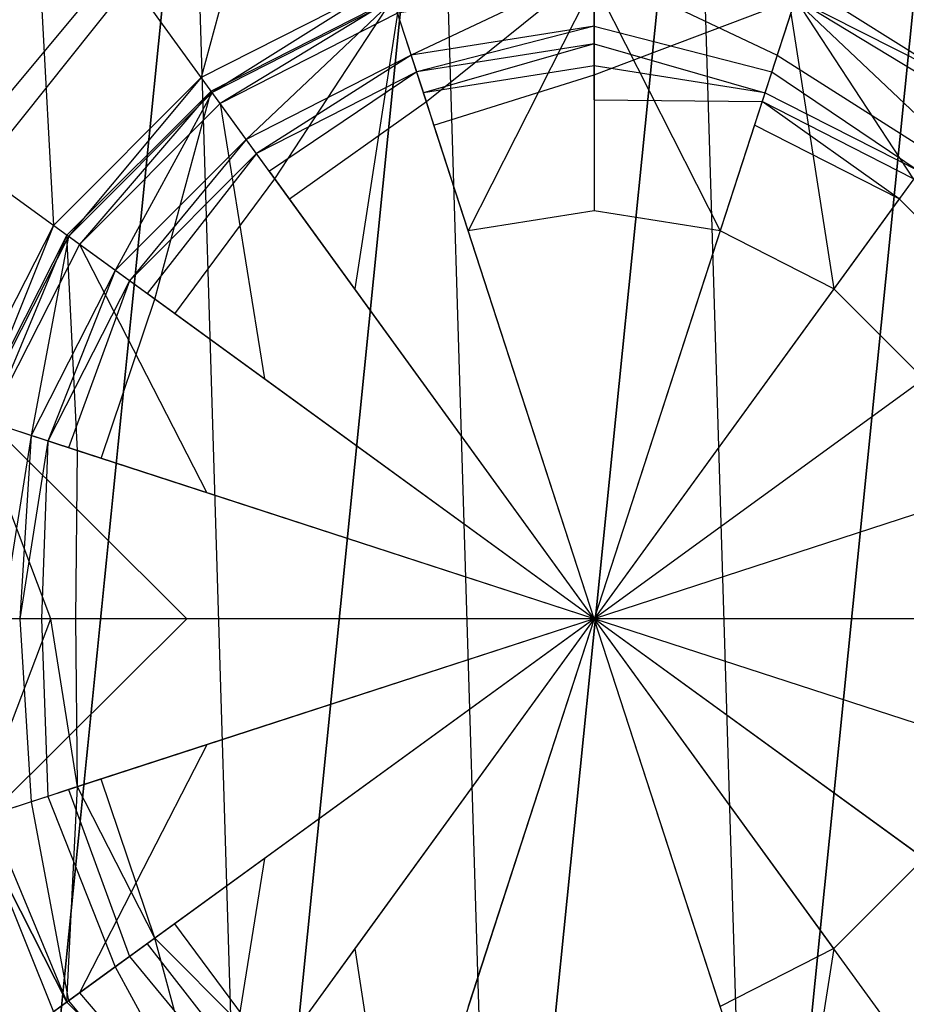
# Model space of a CAD drawing. Extents: x 0 to 0.495, y -0.4 to 0.
# Tile 6 of 12: x 0.23 to 0.258, y -0.171 to -0.141. Entities that reach past the tile are written whole.
import ezdxf

# ---------------------------------------------------------------- set-up
doc = ezdxf.new("R2010")
doc.units = 0
for name, color, linetype in [('L0_BECKEN_N_632110__0___REPLACE', 7, 'CONTINUOUS'), ('L1_ABLAUF60_ONOVO_2___REPLACEMT', 7, 'CONTINUOUS'), ('L2_ABLAUF60_ONOVO_1___REPLACEMT', 7, 'CONTINUOUS'), ('L3_ABLAUF60_ONOVO_0___REPLACEMT', 7, 'CONTINUOUS')]:
    doc.layers.add(name, color=color, linetype=linetype)

msp = doc.modelspace()

# ---------------------------------------------------------------- linework, layer by layer
at = {"layer": 'L0_BECKEN_N_632110__0___REPLACE', "color": 8}
for points, invisible_edges in [([(0.24805, -0.249673), (0.018985, -0.011297), (0.026011, -0.009686), (0.24805, -0.249673)], 14), ([(0.24805, -0.249673), (0.026011, -0.009686), (0.033137, -0.009686), (0.24805, -0.249673)], 14), ([(0.462963, -0.009686), (0.24805, -0.249673), (0.033137, -0.009686), (0.462963, -0.009686)], 14), ([(0.477116, -0.011297), (0.24805, -0.249673), (0.47009, -0.009686), (0.477116, -0.011297)], 14), ([(0.47009, -0.009686), (0.24805, -0.249673), (0.462963, -0.009686), (0.47009, -0.009686)], 14), ([(0.24805, -0.249673), (0.014686, -0.014978), (0.018985, -0.011297), (0.24805, -0.249673)], 14), ([(0.481415, -0.014978), (0.24805, -0.249673), (0.477116, -0.011297), (0.481415, -0.014978)], 14), ([(0.24805, -0.249673), (0.012803, -0.020993), (0.014686, -0.014978), (0.24805, -0.249673)], 14), ([(0.483298, -0.020993), (0.24805, -0.249673), (0.481415, -0.014978), (0.483298, -0.020993)], 14), ([(0.24805, -0.249673), (0.012803, -0.028275), (0.012803, -0.020993), (0.24805, -0.249673)], 14), ([(0.483298, -0.029258), (0.24805, -0.249673), (0.483298, -0.020993), (0.483298, -0.029258)], 14), ([(0.24805, -0.249673), (0.012803, -0.370597), (0.012803, -0.028275), (0.24805, -0.249673)], 14), ([(0.483298, -0.371994), (0.24805, -0.249673), (0.483298, -0.029258), (0.483298, -0.371994)], 14), ([(0.243199, -0.129542, 0.014337), (0.24502, -0.189414, 0.014337), (0.251081, -0.129302, 0.014337), (0.243199, -0.129542, 0.014337)], 13), ([(0.251081, -0.129302, 0.014337), (0.24502, -0.189414, 0.014337), (0.252902, -0.189174, 0.014337), (0.251081, -0.129302, 0.014337)], 10), ([(0.251081, -0.129302, 0.014337), (0.252902, -0.189174, 0.014337), (0.258757, -0.131111, 0.014337), (0.251081, -0.129302, 0.014337)], 13), ([(0.235647, -0.131813, 0.014337), (0.237344, -0.187605, 0.014337), (0.243199, -0.129542, 0.014337), (0.235647, -0.131813, 0.014337)], 13), ([(0.243199, -0.129542, 0.014337), (0.237344, -0.187605, 0.014337), (0.24502, -0.189414, 0.014337), (0.243199, -0.129542, 0.014337)], 10), ([(0.258757, -0.131111, 0.014337), (0.252902, -0.189174, 0.014337), (0.260454, -0.186903, 0.014337), (0.258757, -0.131111, 0.014337)], 10), ([(0.228941, -0.135962, 0.014337), (0.230398, -0.183872, 0.014337), (0.235647, -0.131813, 0.014337), (0.228941, -0.135962, 0.014337)], 13), ([(0.235647, -0.131813, 0.014337), (0.230398, -0.183872, 0.014337), (0.237344, -0.187605, 0.014337), (0.235647, -0.131813, 0.014337)], 10), ([(0.228941, -0.135962, 0.014337), (0.224655, -0.178468, 0.014337), (0.230398, -0.183872, 0.014337), (0.228941, -0.135962, 0.014337)], 10)]:
    msp.add_3dface(points, dxfattribs=dict(at, invisible_edges=invisible_edges))
at = {"layer": 'L1_ABLAUF60_ONOVO_2___REPLACEMT', "color": 8}
for points, invisible_edges in [([(0.244146, -0.147507, 0.020073), (0.24801, -0.139875, 0.018907), (0.241977, -0.140831, 0.018907), (0.244146, -0.147507, 0.020073)], 13), ([(0.24801, -0.139875, 0.018907), (0.244146, -0.147507, 0.020073), (0.24801, -0.146895, 0.020073), (0.24801, -0.139875, 0.018907)], 14), ([(0.251874, -0.147507, 0.020073), (0.24801, -0.139875, 0.018907), (0.24801, -0.146895, 0.020073), (0.251874, -0.147507, 0.020073)], 13), ([(0.24801, -0.139875, 0.018907), (0.251874, -0.147507, 0.020073), (0.254044, -0.140831, 0.018907), (0.24801, -0.139875, 0.018907)], 14), ([(0.236535, -0.143604, 0.018907), (0.24183, -0.140378, 0.018828), (0.236255, -0.143219, 0.018828), (0.236535, -0.143604, 0.018907)], 13), ([(0.236255, -0.143219, 0.018203), (0.24183, -0.140378, 0.018828), (0.24183, -0.140378, 0.018203), (0.236255, -0.143219, 0.018203)], 13), ([(0.24183, -0.140378, 0.018828), (0.236255, -0.143219, 0.018203), (0.236255, -0.143219, 0.018828), (0.24183, -0.140378, 0.018828)], 14), ([(0.24183, -0.140378, 0.018828), (0.236535, -0.143604, 0.018907), (0.241977, -0.140831, 0.018907), (0.24183, -0.140378, 0.018828)], 14), ([(0.259486, -0.143604, 0.018907), (0.254191, -0.140378, 0.018828), (0.254044, -0.140831, 0.018907), (0.259486, -0.143604, 0.018907)], 13), ([(0.254191, -0.140378, 0.018828), (0.259486, -0.143604, 0.018907), (0.259766, -0.143219, 0.018828), (0.254191, -0.140378, 0.018828)], 14), ([(0.254191, -0.140378, 0.018828), (0.259766, -0.143219, 0.018203), (0.254191, -0.140378, 0.018203), (0.254191, -0.140378, 0.018828)], 13), ([(0.259766, -0.143219, 0.018203), (0.254191, -0.140378, 0.018828), (0.259766, -0.143219, 0.018828), (0.259766, -0.143219, 0.018203)], 14), ([(0.240661, -0.149283, 0.020073), (0.241977, -0.140831, 0.018907), (0.236535, -0.143604, 0.018907), (0.240661, -0.149283, 0.020073)], 13), ([(0.241977, -0.140831, 0.018907), (0.240661, -0.149283, 0.020073), (0.244146, -0.147507, 0.020073), (0.241977, -0.140831, 0.018907)], 14), ([(0.25536, -0.149283, 0.020073), (0.254044, -0.140831, 0.018907), (0.251874, -0.147507, 0.020073), (0.25536, -0.149283, 0.020073)], 13), ([(0.254044, -0.140831, 0.018907), (0.25536, -0.149283, 0.020073), (0.259486, -0.143604, 0.018907), (0.254044, -0.140831, 0.018907)], 14), ([(0.232215, -0.147923, 0.018907), (0.236255, -0.143219, 0.018828), (0.23183, -0.147643, 0.018828), (0.232215, -0.147923, 0.018907)], 13), ([(0.23183, -0.147643, 0.018203), (0.236255, -0.143219, 0.018828), (0.236255, -0.143219, 0.018203), (0.23183, -0.147643, 0.018203)], 13), ([(0.236255, -0.143219, 0.018828), (0.23183, -0.147643, 0.018203), (0.23183, -0.147643, 0.018828), (0.236255, -0.143219, 0.018828)], 14), ([(0.236255, -0.143219, 0.018828), (0.232215, -0.147923, 0.018907), (0.236535, -0.143604, 0.018907), (0.236255, -0.143219, 0.018828)], 14), ([(0.237895, -0.152049, 0.020073), (0.236535, -0.143604, 0.018907), (0.232215, -0.147923, 0.018907), (0.237895, -0.152049, 0.020073)], 13), ([(0.236535, -0.143604, 0.018907), (0.237895, -0.152049, 0.020073), (0.240661, -0.149283, 0.020073), (0.236535, -0.143604, 0.018907)], 14), ([(0.258126, -0.152049, 0.020073), (0.259486, -0.143604, 0.018907), (0.25536, -0.149283, 0.020073), (0.258126, -0.152049, 0.020073)], 13), ([(0.24801, -0.146895, 0.020073), (0.244146, -0.147507, 0.020073), (0.24801, -0.159399, 0.020073), (0.24801, -0.146895, 0.020073)], 14), ([(0.251874, -0.147507, 0.020073), (0.24801, -0.146895, 0.020073), (0.24801, -0.159399, 0.020073), (0.251874, -0.147507, 0.020073)], 14), ([(0.24801, -0.159399, 0.020073), (0.244146, -0.147507, 0.020073), (0.240661, -0.149283, 0.020073), (0.24801, -0.159399, 0.020073)], 14), ([(0.25536, -0.149283, 0.020073), (0.251874, -0.147507, 0.020073), (0.24801, -0.159399, 0.020073), (0.25536, -0.149283, 0.020073)], 14), ([(0.229442, -0.153366, 0.018907), (0.23183, -0.147643, 0.018828), (0.228989, -0.153219, 0.018828), (0.229442, -0.153366, 0.018907)], 13), ([(0.228989, -0.153219, 0.018828), (0.23183, -0.147643, 0.018203), (0.228989, -0.153219, 0.018203), (0.228989, -0.153219, 0.018828)], 13), ([(0.23183, -0.147643, 0.018203), (0.228989, -0.153219, 0.018828), (0.23183, -0.147643, 0.018828), (0.23183, -0.147643, 0.018203)], 14), ([(0.23183, -0.147643, 0.018828), (0.229442, -0.153366, 0.018907), (0.232215, -0.147923, 0.018907), (0.23183, -0.147643, 0.018828)], 14), ([(0.236118, -0.155535, 0.020073), (0.232215, -0.147923, 0.018907), (0.229442, -0.153366, 0.018907), (0.236118, -0.155535, 0.020073)], 13), ([(0.232215, -0.147923, 0.018907), (0.236118, -0.155535, 0.020073), (0.237895, -0.152049, 0.020073), (0.232215, -0.147923, 0.018907)], 14), ([(0.24801, -0.159399, 0.020073), (0.240661, -0.149283, 0.020073), (0.237895, -0.152049, 0.020073), (0.24801, -0.159399, 0.020073)], 14), ([(0.258126, -0.152049, 0.020073), (0.25536, -0.149283, 0.020073), (0.24801, -0.159399, 0.020073), (0.258126, -0.152049, 0.020073)], 14), ([(0.24801, -0.159399, 0.020073), (0.237895, -0.152049, 0.020073), (0.236118, -0.155535, 0.020073), (0.24801, -0.159399, 0.020073)], 14), ([(0.259902, -0.155535, 0.020073), (0.258126, -0.152049, 0.020073), (0.24801, -0.159399, 0.020073), (0.259902, -0.155535, 0.020073)], 14), ([(0.235506, -0.159399, 0.020073), (0.229442, -0.153366, 0.018907), (0.228487, -0.159399, 0.018907), (0.235506, -0.159399, 0.020073)], 13), ([(0.229442, -0.153366, 0.018907), (0.235506, -0.159399, 0.020073), (0.236118, -0.155535, 0.020073), (0.229442, -0.153366, 0.018907)], 14), ([(0.24801, -0.159399, 0.020073), (0.236118, -0.155535, 0.020073), (0.235506, -0.159399, 0.020073), (0.24801, -0.159399, 0.020073)], 14), ([(0.260514, -0.159399, 0.020073), (0.259902, -0.155535, 0.020073), (0.24801, -0.159399, 0.020073), (0.260514, -0.159399, 0.020073)], 14), ([(0.229442, -0.165432, 0.018907), (0.235506, -0.159399, 0.020073), (0.228487, -0.159399, 0.018907), (0.229442, -0.165432, 0.018907)], 13), ([(0.235506, -0.159399, 0.020073), (0.229442, -0.165432, 0.018907), (0.236118, -0.163263, 0.020073), (0.235506, -0.159399, 0.020073)], 14), ([(0.24801, -0.159399, 0.020073), (0.235506, -0.159399, 0.020073), (0.236118, -0.163263, 0.020073), (0.24801, -0.159399, 0.020073)], 14), ([(0.24801, -0.159399, 0.020073), (0.236118, -0.163263, 0.020073), (0.237894, -0.166749, 0.020073), (0.24801, -0.159399, 0.020073)], 14), ([(0.24801, -0.159399, 0.020073), (0.237894, -0.166749, 0.020073), (0.240661, -0.169515, 0.020073), (0.24801, -0.159399, 0.020073)], 14), ([(0.24801, -0.159399, 0.020073), (0.240661, -0.169515, 0.020073), (0.244146, -0.171291, 0.020073), (0.24801, -0.159399, 0.020073)], 14), ([(0.24801, -0.159399, 0.020073), (0.244146, -0.171291, 0.020073), (0.24801, -0.171903, 0.020073), (0.24801, -0.159399, 0.020073)], 14), ([(0.259902, -0.163263, 0.020073), (0.24801, -0.159399, 0.020073), (0.258126, -0.166749, 0.020073), (0.259902, -0.163263, 0.020073)], 14), ([(0.251874, -0.171291, 0.020073), (0.24801, -0.159399, 0.020073), (0.24801, -0.171903, 0.020073), (0.251874, -0.171291, 0.020073)], 14), ([(0.25536, -0.169515, 0.020073), (0.24801, -0.159399, 0.020073), (0.251874, -0.171291, 0.020073), (0.25536, -0.169515, 0.020073)], 14), ([(0.258126, -0.166749, 0.020073), (0.24801, -0.159399, 0.020073), (0.25536, -0.169515, 0.020073), (0.258126, -0.166749, 0.020073)], 14), ([(0.260514, -0.159399, 0.020073), (0.24801, -0.159399, 0.020073), (0.259902, -0.163263, 0.020073), (0.260514, -0.159399, 0.020073)], 14), ([(0.232215, -0.170875, 0.018907), (0.236118, -0.163263, 0.020073), (0.229442, -0.165432, 0.018907), (0.232215, -0.170875, 0.018907)], 13), ([(0.236118, -0.163263, 0.020073), (0.232215, -0.170875, 0.018907), (0.237894, -0.166749, 0.020073), (0.236118, -0.163263, 0.020073)], 14), ([(0.23183, -0.171155, 0.018828), (0.229442, -0.165432, 0.018907), (0.228989, -0.165579, 0.018828), (0.23183, -0.171155, 0.018828)], 13), ([(0.229442, -0.165432, 0.018907), (0.23183, -0.171155, 0.018828), (0.232215, -0.170875, 0.018907), (0.229442, -0.165432, 0.018907)], 14), ([(0.23183, -0.171155, 0.018828), (0.228989, -0.165579, 0.018203), (0.23183, -0.171155, 0.018203), (0.23183, -0.171155, 0.018828)], 13), ([(0.228989, -0.165579, 0.018203), (0.23183, -0.171155, 0.018828), (0.228989, -0.165579, 0.018828), (0.228989, -0.165579, 0.018203)], 14), ([(0.236535, -0.175194, 0.018907), (0.237894, -0.166749, 0.020073), (0.232215, -0.170875, 0.018907), (0.236535, -0.175194, 0.018907)], 13), ([(0.237894, -0.166749, 0.020073), (0.236535, -0.175194, 0.018907), (0.240661, -0.169515, 0.020073), (0.237894, -0.166749, 0.020073)], 14), ([(0.259486, -0.175194, 0.018907), (0.258126, -0.166749, 0.020073), (0.25536, -0.169515, 0.020073), (0.259486, -0.175194, 0.018907)], 13), ([(0.241977, -0.177967, 0.018907), (0.240661, -0.169515, 0.020073), (0.236535, -0.175194, 0.018907), (0.241977, -0.177967, 0.018907)], 13), ([(0.240661, -0.169515, 0.020073), (0.241977, -0.177967, 0.018907), (0.244146, -0.171291, 0.020073), (0.240661, -0.169515, 0.020073)], 14), ([(0.254044, -0.177967, 0.018907), (0.25536, -0.169515, 0.020073), (0.251874, -0.171291, 0.020073), (0.254044, -0.177967, 0.018907)], 13), ([(0.25536, -0.169515, 0.020073), (0.254044, -0.177967, 0.018907), (0.259486, -0.175194, 0.018907), (0.25536, -0.169515, 0.020073)], 14), ([(0.236255, -0.175579, 0.018828), (0.232215, -0.170875, 0.018907), (0.23183, -0.171155, 0.018828), (0.236255, -0.175579, 0.018828)], 13), ([(0.232215, -0.170875, 0.018907), (0.236255, -0.175579, 0.018828), (0.236535, -0.175194, 0.018907), (0.232215, -0.170875, 0.018907)], 14), ([(0.236255, -0.175579, 0.018203), (0.23183, -0.171155, 0.018828), (0.23183, -0.171155, 0.018203), (0.236255, -0.175579, 0.018203)], 13), ([(0.23183, -0.171155, 0.018828), (0.236255, -0.175579, 0.018203), (0.236255, -0.175579, 0.018828), (0.23183, -0.171155, 0.018828)], 14)]:
    msp.add_3dface(points, dxfattribs=dict(at, invisible_edges=invisible_edges))
at = {"layer": 'L2_ABLAUF60_ONOVO_1___REPLACEMT', "color": 8}
for points, invisible_edges in [([(0.235953, -0.142803, 0.01811), (0.23896, -0.131545, 0.019885), (0.230796, -0.135705, 0.019885), (0.235953, -0.142803, 0.01811)], 13), ([(0.23896, -0.131545, 0.019885), (0.235953, -0.142803, 0.01811), (0.241671, -0.139889, 0.01811), (0.23896, -0.131545, 0.019885)], 14), ([(0.260068, -0.142803, 0.01811), (0.257061, -0.131545, 0.019885), (0.254349, -0.139889, 0.01811), (0.260068, -0.142803, 0.01811)], 13), ([(0.257061, -0.131545, 0.019885), (0.260068, -0.142803, 0.01811), (0.265225, -0.135705, 0.019885), (0.257061, -0.131545, 0.019885)], 14), ([(0.230377, -0.135129, 0.019885), (0.224316, -0.142184, 0.019885), (0.230796, -0.135705, 0.019885), (0.230377, -0.135129, 0.019885)], 14), ([(0.227906, -0.144792, 0.015397), (0.230377, -0.135129, 0.019204), (0.233404, -0.139295, 0.015397), (0.227906, -0.144792, 0.015397)], 14), ([(0.231414, -0.147341, 0.01811), (0.230796, -0.135705, 0.019885), (0.224316, -0.142184, 0.019885), (0.231414, -0.147341, 0.01811)], 13), ([(0.230796, -0.135705, 0.019885), (0.231414, -0.147341, 0.01811), (0.235953, -0.142803, 0.01811), (0.230796, -0.135705, 0.019885)], 14), ([(0.24801, -0.159399, 0.014885), (0.240804, -0.13722, 0.014885), (0.24801, -0.136079, 0.014885), (0.24801, -0.159399, 0.014885)], 14), ([(0.255217, -0.13722, 0.014885), (0.24801, -0.159399, 0.014885), (0.24801, -0.136079, 0.014885), (0.255217, -0.13722, 0.014885)], 14), ([(0.24801, -0.159399, 0.014885), (0.234303, -0.140533, 0.014885), (0.240804, -0.13722, 0.014885), (0.24801, -0.159399, 0.014885)], 14), ([(0.261718, -0.140533, 0.014885), (0.24801, -0.159399, 0.014885), (0.255217, -0.13722, 0.014885), (0.261718, -0.140533, 0.014885)], 14), ([(0.233404, -0.139295, 0.015397), (0.228466, -0.145199, 0.014885), (0.227906, -0.144792, 0.015397), (0.233404, -0.139295, 0.015397)], 13), ([(0.228466, -0.145199, 0.014885), (0.233404, -0.139295, 0.015397), (0.23381, -0.139854, 0.014885), (0.228466, -0.145199, 0.014885)], 14), ([(0.242397, -0.142121, 0.016767), (0.24801, -0.139461, 0.01811), (0.241849, -0.140437, 0.01811), (0.242397, -0.142121, 0.016767)], 13), ([(0.24801, -0.139461, 0.01811), (0.242397, -0.142121, 0.016767), (0.24801, -0.141232, 0.016767), (0.24801, -0.139461, 0.01811)], 14), ([(0.253624, -0.142121, 0.016767), (0.24801, -0.139461, 0.01811), (0.24801, -0.141232, 0.016767), (0.253624, -0.142121, 0.016767)], 13), ([(0.24801, -0.139461, 0.01811), (0.253624, -0.142121, 0.016767), (0.254171, -0.140437, 0.01811), (0.24801, -0.139461, 0.01811)], 14), ([(0.23381, -0.139854, 0.014885), (0.229144, -0.145692, 0.014885), (0.228466, -0.145199, 0.014885), (0.23381, -0.139854, 0.014885)], 13), ([(0.229144, -0.145692, 0.014885), (0.23381, -0.139854, 0.014885), (0.234303, -0.140533, 0.014885), (0.229144, -0.145692, 0.014885)], 14), ([(0.236291, -0.143269, 0.01811), (0.241671, -0.139889, 0.01811), (0.235953, -0.142803, 0.01811), (0.236291, -0.143269, 0.01811)], 13), ([(0.241671, -0.139889, 0.01811), (0.236291, -0.143269, 0.01811), (0.241849, -0.140437, 0.01811), (0.241671, -0.139889, 0.01811)], 14), ([(0.25973, -0.143269, 0.01811), (0.254349, -0.139889, 0.01811), (0.254171, -0.140437, 0.01811), (0.25973, -0.143269, 0.01811)], 13), ([(0.254349, -0.139889, 0.01811), (0.25973, -0.143269, 0.01811), (0.260068, -0.142803, 0.01811), (0.254349, -0.139889, 0.01811)], 14), ([(0.24801, -0.159399, 0.014885), (0.229144, -0.145692, 0.014885), (0.234303, -0.140533, 0.014885), (0.24801, -0.159399, 0.014885)], 14), ([(0.237332, -0.144702, 0.016767), (0.241849, -0.140437, 0.01811), (0.236291, -0.143269, 0.01811), (0.237332, -0.144702, 0.016767)], 13), ([(0.241849, -0.140437, 0.01811), (0.237332, -0.144702, 0.016767), (0.242397, -0.142121, 0.016767), (0.241849, -0.140437, 0.01811)], 14), ([(0.266877, -0.145692, 0.014885), (0.24801, -0.159399, 0.014885), (0.261718, -0.140533, 0.014885), (0.266877, -0.145692, 0.014885)], 14), ([(0.258689, -0.144702, 0.016767), (0.254171, -0.140437, 0.01811), (0.253624, -0.142121, 0.016767), (0.258689, -0.144702, 0.016767)], 13), ([(0.254171, -0.140437, 0.01811), (0.258689, -0.144702, 0.016767), (0.25973, -0.143269, 0.01811), (0.254171, -0.140437, 0.01811)], 14), ([(0.242563, -0.142635, 0.016357), (0.24801, -0.141232, 0.016767), (0.242397, -0.142121, 0.016767), (0.242563, -0.142635, 0.016357)], 13), ([(0.24801, -0.141232, 0.016767), (0.242563, -0.142635, 0.016357), (0.24801, -0.141772, 0.016357), (0.24801, -0.141232, 0.016767)], 14), ([(0.253457, -0.142635, 0.016357), (0.24801, -0.141232, 0.016767), (0.24801, -0.141772, 0.016357), (0.253457, -0.142635, 0.016357)], 13), ([(0.24801, -0.141232, 0.016767), (0.253457, -0.142635, 0.016357), (0.253624, -0.142121, 0.016767), (0.24801, -0.141232, 0.016767)], 14), ([(0.24277, -0.143272, 0.016357), (0.24801, -0.141772, 0.016357), (0.242563, -0.142635, 0.016357), (0.24277, -0.143272, 0.016357)], 13), ([(0.24801, -0.141772, 0.016357), (0.24277, -0.143272, 0.016357), (0.24801, -0.142442, 0.016357), (0.24801, -0.141772, 0.016357)], 14), ([(0.25325, -0.143272, 0.016357), (0.24801, -0.141772, 0.016357), (0.24801, -0.142442, 0.016357), (0.25325, -0.143272, 0.016357)], 13), ([(0.24801, -0.141772, 0.016357), (0.25325, -0.143272, 0.016357), (0.253457, -0.142635, 0.016357), (0.24801, -0.141772, 0.016357)], 14), ([(0.224316, -0.142184, 0.019885), (0.228501, -0.15306, 0.01811), (0.231414, -0.147341, 0.01811), (0.224316, -0.142184, 0.019885)], 14), ([(0.23765, -0.145139, 0.016357), (0.242397, -0.142121, 0.016767), (0.237332, -0.144702, 0.016767), (0.23765, -0.145139, 0.016357)], 13), ([(0.242397, -0.142121, 0.016767), (0.23765, -0.145139, 0.016357), (0.242563, -0.142635, 0.016357), (0.242397, -0.142121, 0.016767)], 14), ([(0.258371, -0.145139, 0.016357), (0.253624, -0.142121, 0.016767), (0.253457, -0.142635, 0.016357), (0.258371, -0.145139, 0.016357)], 13), ([(0.253624, -0.142121, 0.016767), (0.258371, -0.145139, 0.016357), (0.258689, -0.144702, 0.016767), (0.253624, -0.142121, 0.016767)], 14), ([(0.24801, -0.142442, 0.016357), (0.24277, -0.143272, 0.016357), (0.24801, -0.159399, 0.016357), (0.24801, -0.142442, 0.016357)], 14), ([(0.25325, -0.143272, 0.016357), (0.24801, -0.142442, 0.016357), (0.24801, -0.159399, 0.016357), (0.25325, -0.143272, 0.016357)], 14), ([(0.23188, -0.14768, 0.01811), (0.235953, -0.142803, 0.01811), (0.231414, -0.147341, 0.01811), (0.23188, -0.14768, 0.01811)], 13), ([(0.235953, -0.142803, 0.01811), (0.23188, -0.14768, 0.01811), (0.236291, -0.143269, 0.01811), (0.235953, -0.142803, 0.01811)], 14), ([(0.238043, -0.14568, 0.016357), (0.242563, -0.142635, 0.016357), (0.23765, -0.145139, 0.016357), (0.238043, -0.14568, 0.016357)], 13), ([(0.242563, -0.142635, 0.016357), (0.238043, -0.14568, 0.016357), (0.24277, -0.143272, 0.016357), (0.242563, -0.142635, 0.016357)], 14), ([(0.257978, -0.14568, 0.016357), (0.253457, -0.142635, 0.016357), (0.25325, -0.143272, 0.016357), (0.257978, -0.14568, 0.016357)], 13), ([(0.253457, -0.142635, 0.016357), (0.257978, -0.14568, 0.016357), (0.258371, -0.145139, 0.016357), (0.253457, -0.142635, 0.016357)], 14), ([(0.233313, -0.148721, 0.016767), (0.236291, -0.143269, 0.01811), (0.23188, -0.14768, 0.01811), (0.233313, -0.148721, 0.016767)], 13), ([(0.236291, -0.143269, 0.01811), (0.233313, -0.148721, 0.016767), (0.237332, -0.144702, 0.016767), (0.236291, -0.143269, 0.01811)], 14), ([(0.24801, -0.159399, 0.016357), (0.24277, -0.143272, 0.016357), (0.238043, -0.14568, 0.016357), (0.24801, -0.159399, 0.016357)], 14), ([(0.257978, -0.14568, 0.016357), (0.25325, -0.143272, 0.016357), (0.24801, -0.159399, 0.016357), (0.257978, -0.14568, 0.016357)], 14), ([(0.23375, -0.149038, 0.016357), (0.237332, -0.144702, 0.016767), (0.233313, -0.148721, 0.016767), (0.23375, -0.149038, 0.016357)], 13), ([(0.237332, -0.144702, 0.016767), (0.23375, -0.149038, 0.016357), (0.23765, -0.145139, 0.016357), (0.237332, -0.144702, 0.016767)], 14), ([(0.234292, -0.149432, 0.016357), (0.23765, -0.145139, 0.016357), (0.23375, -0.149038, 0.016357), (0.234292, -0.149432, 0.016357)], 13), ([(0.23765, -0.145139, 0.016357), (0.234292, -0.149432, 0.016357), (0.238043, -0.14568, 0.016357), (0.23765, -0.145139, 0.016357)], 14), ([(0.24801, -0.159399, 0.014885), (0.225831, -0.152193, 0.014885), (0.229144, -0.145692, 0.014885), (0.24801, -0.159399, 0.014885)], 14), ([(0.24801, -0.159399, 0.016357), (0.238043, -0.14568, 0.016357), (0.234292, -0.149432, 0.016357), (0.24801, -0.159399, 0.016357)], 14), ([(0.261729, -0.149432, 0.016357), (0.257978, -0.14568, 0.016357), (0.24801, -0.159399, 0.016357), (0.261729, -0.149432, 0.016357)], 14), ([(0.270189, -0.152193, 0.014885), (0.24801, -0.159399, 0.014885), (0.266877, -0.145692, 0.014885), (0.270189, -0.152193, 0.014885)], 14), ([(0.229048, -0.153238, 0.01811), (0.231414, -0.147341, 0.01811), (0.228501, -0.15306, 0.01811), (0.229048, -0.153238, 0.01811)], 13), ([(0.231414, -0.147341, 0.01811), (0.229048, -0.153238, 0.01811), (0.23188, -0.14768, 0.01811), (0.231414, -0.147341, 0.01811)], 14), ([(0.230733, -0.153785, 0.016767), (0.23188, -0.14768, 0.01811), (0.229048, -0.153238, 0.01811), (0.230733, -0.153785, 0.016767)], 13), ([(0.23188, -0.14768, 0.01811), (0.230733, -0.153785, 0.016767), (0.233313, -0.148721, 0.016767), (0.23188, -0.14768, 0.01811)], 14), ([(0.231246, -0.153952, 0.016357), (0.233313, -0.148721, 0.016767), (0.230733, -0.153785, 0.016767), (0.231246, -0.153952, 0.016357)], 13), ([(0.233313, -0.148721, 0.016767), (0.231246, -0.153952, 0.016357), (0.23375, -0.149038, 0.016357), (0.233313, -0.148721, 0.016767)], 14), ([(0.231883, -0.154159, 0.016357), (0.23375, -0.149038, 0.016357), (0.231246, -0.153952, 0.016357), (0.231883, -0.154159, 0.016357)], 13), ([(0.23375, -0.149038, 0.016357), (0.231883, -0.154159, 0.016357), (0.234292, -0.149432, 0.016357), (0.23375, -0.149038, 0.016357)], 14), ([(0.24801, -0.159399, 0.016357), (0.234292, -0.149432, 0.016357), (0.231883, -0.154159, 0.016357), (0.24801, -0.159399, 0.016357)], 14), ([(0.264138, -0.154159, 0.016357), (0.261729, -0.149432, 0.016357), (0.24801, -0.159399, 0.016357), (0.264138, -0.154159, 0.016357)], 14), ([(0.24801, -0.159399, 0.014885), (0.22469, -0.159399, 0.014885), (0.225831, -0.152193, 0.014885), (0.24801, -0.159399, 0.014885)], 14), ([(0.271331, -0.159399, 0.014885), (0.24801, -0.159399, 0.014885), (0.270189, -0.152193, 0.014885), (0.271331, -0.159399, 0.014885)], 14), ([(0.229048, -0.153238, 0.01811), (0.229844, -0.159399, 0.016767), (0.230733, -0.153785, 0.016767), (0.229048, -0.153238, 0.01811)], 14), ([(0.230383, -0.159399, 0.016357), (0.230733, -0.153785, 0.016767), (0.229844, -0.159399, 0.016767), (0.230383, -0.159399, 0.016357)], 13), ([(0.230733, -0.153785, 0.016767), (0.230383, -0.159399, 0.016357), (0.231246, -0.153952, 0.016357), (0.230733, -0.153785, 0.016767)], 14), ([(0.231053, -0.159399, 0.016357), (0.231246, -0.153952, 0.016357), (0.230383, -0.159399, 0.016357), (0.231053, -0.159399, 0.016357)], 13), ([(0.231246, -0.153952, 0.016357), (0.231053, -0.159399, 0.016357), (0.231883, -0.154159, 0.016357), (0.231246, -0.153952, 0.016357)], 14), ([(0.24801, -0.159399, 0.016357), (0.231883, -0.154159, 0.016357), (0.231053, -0.159399, 0.016357), (0.24801, -0.159399, 0.016357)], 14), ([(0.264968, -0.159399, 0.016357), (0.264138, -0.154159, 0.016357), (0.24801, -0.159399, 0.016357), (0.264968, -0.159399, 0.016357)], 14), ([(0.24801, -0.159399, 0.014885), (0.225831, -0.166605, 0.014885), (0.22469, -0.159399, 0.014885), (0.24801, -0.159399, 0.014885)], 14), ([(0.24801, -0.159399, 0.014885), (0.229144, -0.173106, 0.014885), (0.225831, -0.166605, 0.014885), (0.24801, -0.159399, 0.014885)], 14), ([(0.229844, -0.159399, 0.016767), (0.229048, -0.16556, 0.01811), (0.230733, -0.165013, 0.016767), (0.229844, -0.159399, 0.016767)], 14), ([(0.24801, -0.159399, 0.014885), (0.234303, -0.178266, 0.014885), (0.229144, -0.173106, 0.014885), (0.24801, -0.159399, 0.014885)], 14), ([(0.230733, -0.165013, 0.016767), (0.230383, -0.159399, 0.016357), (0.229844, -0.159399, 0.016767), (0.230733, -0.165013, 0.016767)], 13), ([(0.231246, -0.164846, 0.016357), (0.231053, -0.159399, 0.016357), (0.230383, -0.159399, 0.016357), (0.231246, -0.164846, 0.016357)], 13), ([(0.230383, -0.159399, 0.016357), (0.230733, -0.165013, 0.016767), (0.231246, -0.164846, 0.016357), (0.230383, -0.159399, 0.016357)], 14), ([(0.24801, -0.159399, 0.016357), (0.231053, -0.159399, 0.016357), (0.231883, -0.164639, 0.016357), (0.24801, -0.159399, 0.016357)], 14), ([(0.231053, -0.159399, 0.016357), (0.231246, -0.164846, 0.016357), (0.231883, -0.164639, 0.016357), (0.231053, -0.159399, 0.016357)], 14), ([(0.24801, -0.159399, 0.016357), (0.231883, -0.164639, 0.016357), (0.234292, -0.169366, 0.016357), (0.24801, -0.159399, 0.016357)], 14), ([(0.24801, -0.159399, 0.016357), (0.234292, -0.169366, 0.016357), (0.238043, -0.173118, 0.016357), (0.24801, -0.159399, 0.016357)], 14), ([(0.24801, -0.159399, 0.014885), (0.240804, -0.181578, 0.014885), (0.234303, -0.178266, 0.014885), (0.24801, -0.159399, 0.014885)], 14), ([(0.24801, -0.159399, 0.016357), (0.238043, -0.173118, 0.016357), (0.24277, -0.175526, 0.016357), (0.24801, -0.159399, 0.016357)], 14), ([(0.24801, -0.182719, 0.014885), (0.240804, -0.181578, 0.014885), (0.24801, -0.159399, 0.014885), (0.24801, -0.182719, 0.014885)], 14), ([(0.24801, -0.159399, 0.016357), (0.24277, -0.175526, 0.016357), (0.24801, -0.176356, 0.016357), (0.24801, -0.159399, 0.016357)], 14), ([(0.266877, -0.173106, 0.014885), (0.261718, -0.178266, 0.014885), (0.24801, -0.159399, 0.014885), (0.266877, -0.173106, 0.014885)], 14), ([(0.271331, -0.159399, 0.014885), (0.270189, -0.166605, 0.014885), (0.24801, -0.159399, 0.014885), (0.271331, -0.159399, 0.014885)], 14), ([(0.261718, -0.178266, 0.014885), (0.255217, -0.181578, 0.014885), (0.24801, -0.159399, 0.014885), (0.261718, -0.178266, 0.014885)], 14), ([(0.270189, -0.166605, 0.014885), (0.266877, -0.173106, 0.014885), (0.24801, -0.159399, 0.014885), (0.270189, -0.166605, 0.014885)], 14), ([(0.255217, -0.181578, 0.014885), (0.24801, -0.182719, 0.014885), (0.24801, -0.159399, 0.014885), (0.255217, -0.181578, 0.014885)], 14), ([(0.264968, -0.159399, 0.016357), (0.24801, -0.159399, 0.016357), (0.264138, -0.164639, 0.016357), (0.264968, -0.159399, 0.016357)], 14), ([(0.257978, -0.173118, 0.016357), (0.24801, -0.159399, 0.016357), (0.25325, -0.175526, 0.016357), (0.257978, -0.173118, 0.016357)], 14), ([(0.264138, -0.164639, 0.016357), (0.24801, -0.159399, 0.016357), (0.261729, -0.169366, 0.016357), (0.264138, -0.164639, 0.016357)], 14), ([(0.25325, -0.175526, 0.016357), (0.24801, -0.159399, 0.016357), (0.24801, -0.176356, 0.016357), (0.25325, -0.175526, 0.016357)], 14), ([(0.261729, -0.169366, 0.016357), (0.24801, -0.159399, 0.016357), (0.257978, -0.173118, 0.016357), (0.261729, -0.169366, 0.016357)], 14), ([(0.23375, -0.16976, 0.016357), (0.231883, -0.164639, 0.016357), (0.231246, -0.164846, 0.016357), (0.23375, -0.16976, 0.016357)], 13), ([(0.231883, -0.164639, 0.016357), (0.23375, -0.16976, 0.016357), (0.234292, -0.169366, 0.016357), (0.231883, -0.164639, 0.016357)], 14), ([(0.23188, -0.171118, 0.01811), (0.230733, -0.165013, 0.016767), (0.229048, -0.16556, 0.01811), (0.23188, -0.171118, 0.01811)], 13), ([(0.233313, -0.170077, 0.016767), (0.231246, -0.164846, 0.016357), (0.230733, -0.165013, 0.016767), (0.233313, -0.170077, 0.016767)], 13), ([(0.230733, -0.165013, 0.016767), (0.23188, -0.171118, 0.01811), (0.233313, -0.170077, 0.016767), (0.230733, -0.165013, 0.016767)], 14), ([(0.231246, -0.164846, 0.016357), (0.233313, -0.170077, 0.016767), (0.23375, -0.16976, 0.016357), (0.231246, -0.164846, 0.016357)], 14), ([(0.228501, -0.165738, 0.01811), (0.224316, -0.176614, 0.019885), (0.231414, -0.171457, 0.01811), (0.228501, -0.165738, 0.01811)], 14), ([(0.231414, -0.171457, 0.01811), (0.229048, -0.16556, 0.01811), (0.228501, -0.165738, 0.01811), (0.231414, -0.171457, 0.01811)], 13), ([(0.229048, -0.16556, 0.01811), (0.231414, -0.171457, 0.01811), (0.23188, -0.171118, 0.01811), (0.229048, -0.16556, 0.01811)], 14), ([(0.237649, -0.17366, 0.016357), (0.234292, -0.169366, 0.016357), (0.23375, -0.16976, 0.016357), (0.237649, -0.17366, 0.016357)], 13), ([(0.234292, -0.169366, 0.016357), (0.237649, -0.17366, 0.016357), (0.238043, -0.173118, 0.016357), (0.234292, -0.169366, 0.016357)], 14), ([(0.237332, -0.174096, 0.016767), (0.23375, -0.16976, 0.016357), (0.233313, -0.170077, 0.016767), (0.237332, -0.174096, 0.016767)], 13), ([(0.23375, -0.16976, 0.016357), (0.237332, -0.174096, 0.016767), (0.237649, -0.17366, 0.016357), (0.23375, -0.16976, 0.016357)], 14), ([(0.236291, -0.175529, 0.01811), (0.233313, -0.170077, 0.016767), (0.23188, -0.171118, 0.01811), (0.236291, -0.175529, 0.01811)], 13), ([(0.233313, -0.170077, 0.016767), (0.236291, -0.175529, 0.01811), (0.237332, -0.174096, 0.016767), (0.233313, -0.170077, 0.016767)], 14), ([(0.235953, -0.175995, 0.01811), (0.23188, -0.171118, 0.01811), (0.231414, -0.171457, 0.01811), (0.235953, -0.175995, 0.01811)], 13), ([(0.23188, -0.171118, 0.01811), (0.235953, -0.175995, 0.01811), (0.236291, -0.175529, 0.01811), (0.23188, -0.171118, 0.01811)], 14)]:
    msp.add_3dface(points, dxfattribs=dict(at, invisible_edges=invisible_edges))
at = {"layer": 'L3_ABLAUF60_ONOVO_0___REPLACEMT', "color": 8}
for points, invisible_edges in [([(0.24801, -0.139399, 0.018203), (0.242859, -0.143543, 0.016953), (0.24183, -0.140378, 0.018203), (0.24801, -0.139399, 0.018203)], 13), ([(0.242859, -0.143543, 0.016953), (0.24801, -0.139399, 0.018203), (0.24801, -0.142727, 0.016953), (0.242859, -0.143543, 0.016953)], 14), ([(0.254191, -0.140378, 0.018203), (0.24801, -0.142727, 0.016953), (0.24801, -0.139399, 0.018203), (0.254191, -0.140378, 0.018203)], 13), ([(0.24183, -0.140378, 0.018203), (0.238211, -0.145911, 0.016953), (0.236255, -0.143219, 0.018203), (0.24183, -0.140378, 0.018203)], 13), ([(0.238211, -0.145911, 0.016953), (0.24183, -0.140378, 0.018203), (0.242859, -0.143543, 0.016953), (0.238211, -0.145911, 0.016953)], 14), ([(0.24801, -0.142727, 0.016953), (0.254191, -0.140378, 0.018203), (0.253162, -0.143543, 0.016953), (0.24801, -0.142727, 0.016953)], 14), ([(0.254191, -0.140378, 0.018203), (0.25781, -0.145911, 0.016953), (0.253162, -0.143543, 0.016953), (0.254191, -0.140378, 0.018203)], 13), ([(0.25781, -0.145911, 0.016953), (0.254191, -0.140378, 0.018203), (0.259766, -0.143219, 0.018203), (0.25781, -0.145911, 0.016953)], 14), ([(0.24801, -0.142727, 0.016953), (0.243093, -0.144266, 0.016953), (0.242859, -0.143543, 0.016953), (0.24801, -0.142727, 0.016953)], 13), ([(0.243093, -0.144266, 0.016953), (0.24801, -0.142727, 0.016953), (0.24801, -0.143487, 0.016953), (0.243093, -0.144266, 0.016953)], 14), ([(0.253162, -0.143543, 0.016953), (0.24801, -0.143487, 0.016953), (0.24801, -0.142727, 0.016953), (0.253162, -0.143543, 0.016953)], 13), ([(0.236255, -0.143219, 0.018203), (0.234523, -0.1496, 0.016953), (0.23183, -0.147643, 0.018203), (0.236255, -0.143219, 0.018203)], 13), ([(0.234523, -0.1496, 0.016953), (0.236255, -0.143219, 0.018203), (0.238211, -0.145911, 0.016953), (0.234523, -0.1496, 0.016953)], 14), ([(0.242859, -0.143543, 0.016953), (0.238657, -0.146526, 0.016953), (0.238211, -0.145911, 0.016953), (0.242859, -0.143543, 0.016953)], 13), ([(0.238657, -0.146526, 0.016953), (0.242859, -0.143543, 0.016953), (0.243093, -0.144266, 0.016953), (0.238657, -0.146526, 0.016953)], 14), ([(0.24801, -0.159399, 0.016953), (0.243093, -0.144266, 0.016953), (0.24801, -0.143487, 0.016953), (0.24801, -0.159399, 0.016953)], 14), ([(0.252928, -0.144266, 0.016953), (0.24801, -0.159399, 0.016953), (0.24801, -0.143487, 0.016953), (0.252928, -0.144266, 0.016953)], 14), ([(0.24801, -0.143487, 0.016953), (0.253162, -0.143543, 0.016953), (0.252928, -0.144266, 0.016953), (0.24801, -0.143487, 0.016953)], 14), ([(0.253162, -0.143543, 0.016953), (0.257363, -0.146526, 0.016953), (0.252928, -0.144266, 0.016953), (0.253162, -0.143543, 0.016953)], 13), ([(0.257363, -0.146526, 0.016953), (0.253162, -0.143543, 0.016953), (0.25781, -0.145911, 0.016953), (0.257363, -0.146526, 0.016953)], 14), ([(0.24801, -0.159399, 0.016953), (0.238657, -0.146526, 0.016953), (0.243093, -0.144266, 0.016953), (0.24801, -0.159399, 0.016953)], 14), ([(0.257363, -0.146526, 0.016953), (0.24801, -0.159399, 0.016953), (0.252928, -0.144266, 0.016953), (0.257363, -0.146526, 0.016953)], 14), ([(0.238211, -0.145911, 0.016953), (0.235137, -0.150046, 0.016953), (0.234523, -0.1496, 0.016953), (0.238211, -0.145911, 0.016953)], 13), ([(0.235137, -0.150046, 0.016953), (0.238211, -0.145911, 0.016953), (0.238657, -0.146526, 0.016953), (0.235137, -0.150046, 0.016953)], 14), ([(0.25781, -0.145911, 0.016953), (0.260884, -0.150046, 0.016953), (0.257363, -0.146526, 0.016953), (0.25781, -0.145911, 0.016953)], 13), ([(0.24801, -0.159399, 0.016953), (0.235137, -0.150046, 0.016953), (0.238657, -0.146526, 0.016953), (0.24801, -0.159399, 0.016953)], 14), ([(0.260884, -0.150046, 0.016953), (0.24801, -0.159399, 0.016953), (0.257363, -0.146526, 0.016953), (0.260884, -0.150046, 0.016953)], 14), ([(0.23183, -0.147643, 0.018203), (0.232155, -0.154247, 0.016953), (0.228989, -0.153219, 0.018203), (0.23183, -0.147643, 0.018203)], 13), ([(0.232155, -0.154247, 0.016953), (0.23183, -0.147643, 0.018203), (0.234523, -0.1496, 0.016953), (0.232155, -0.154247, 0.016953)], 14), ([(0.234523, -0.1496, 0.016953), (0.232877, -0.154482, 0.016953), (0.232155, -0.154247, 0.016953), (0.234523, -0.1496, 0.016953)], 13), ([(0.232877, -0.154482, 0.016953), (0.234523, -0.1496, 0.016953), (0.235137, -0.150046, 0.016953), (0.232877, -0.154482, 0.016953)], 14), ([(0.24801, -0.159399, 0.016953), (0.232877, -0.154482, 0.016953), (0.235137, -0.150046, 0.016953), (0.24801, -0.159399, 0.016953)], 14), ([(0.263144, -0.154482, 0.016953), (0.24801, -0.159399, 0.016953), (0.260884, -0.150046, 0.016953), (0.263144, -0.154482, 0.016953)], 14), ([(0.228989, -0.153219, 0.018203), (0.231339, -0.159399, 0.016953), (0.22801, -0.159399, 0.018203), (0.228989, -0.153219, 0.018203)], 13), ([(0.231339, -0.159399, 0.016953), (0.228989, -0.153219, 0.018203), (0.232155, -0.154247, 0.016953), (0.231339, -0.159399, 0.016953)], 14), ([(0.232155, -0.154247, 0.016953), (0.232098, -0.159399, 0.016953), (0.231339, -0.159399, 0.016953), (0.232155, -0.154247, 0.016953)], 13), ([(0.232098, -0.159399, 0.016953), (0.232155, -0.154247, 0.016953), (0.232877, -0.154482, 0.016953), (0.232098, -0.159399, 0.016953)], 14), ([(0.24801, -0.159399, 0.016953), (0.232098, -0.159399, 0.016953), (0.232877, -0.154482, 0.016953), (0.24801, -0.159399, 0.016953)], 14), ([(0.263923, -0.159399, 0.016953), (0.24801, -0.159399, 0.016953), (0.263144, -0.154482, 0.016953), (0.263923, -0.159399, 0.016953)], 14), ([(0.231339, -0.159399, 0.016953), (0.228989, -0.165579, 0.018203), (0.22801, -0.159399, 0.018203), (0.231339, -0.159399, 0.016953)], 13), ([(0.228989, -0.165579, 0.018203), (0.231339, -0.159399, 0.016953), (0.232154, -0.164551, 0.016953), (0.228989, -0.165579, 0.018203)], 14), ([(0.232098, -0.159399, 0.016953), (0.232154, -0.164551, 0.016953), (0.231339, -0.159399, 0.016953), (0.232098, -0.159399, 0.016953)], 13), ([(0.24801, -0.159399, 0.016953), (0.232877, -0.164316, 0.016953), (0.232098, -0.159399, 0.016953), (0.24801, -0.159399, 0.016953)], 14), ([(0.232154, -0.164551, 0.016953), (0.232098, -0.159399, 0.016953), (0.232877, -0.164316, 0.016953), (0.232154, -0.164551, 0.016953)], 14), ([(0.24801, -0.159399, 0.016953), (0.235137, -0.168752, 0.016953), (0.232877, -0.164316, 0.016953), (0.24801, -0.159399, 0.016953)], 14), ([(0.24801, -0.159399, 0.016953), (0.238657, -0.172272, 0.016953), (0.235137, -0.168752, 0.016953), (0.24801, -0.159399, 0.016953)], 14), ([(0.24801, -0.159399, 0.016953), (0.243093, -0.174532, 0.016953), (0.238657, -0.172272, 0.016953), (0.24801, -0.159399, 0.016953)], 14), ([(0.24801, -0.175311, 0.016953), (0.243093, -0.174532, 0.016953), (0.24801, -0.159399, 0.016953), (0.24801, -0.175311, 0.016953)], 14), ([(0.260884, -0.168752, 0.016953), (0.257363, -0.172272, 0.016953), (0.24801, -0.159399, 0.016953), (0.260884, -0.168752, 0.016953)], 14), ([(0.263923, -0.159399, 0.016953), (0.263144, -0.164316, 0.016953), (0.24801, -0.159399, 0.016953), (0.263923, -0.159399, 0.016953)], 14), ([(0.257363, -0.172272, 0.016953), (0.252928, -0.174532, 0.016953), (0.24801, -0.159399, 0.016953), (0.257363, -0.172272, 0.016953)], 14), ([(0.263144, -0.164316, 0.016953), (0.260884, -0.168752, 0.016953), (0.24801, -0.159399, 0.016953), (0.263144, -0.164316, 0.016953)], 14), ([(0.252928, -0.174532, 0.016953), (0.24801, -0.175311, 0.016953), (0.24801, -0.159399, 0.016953), (0.252928, -0.174532, 0.016953)], 14), ([(0.232877, -0.164316, 0.016953), (0.234523, -0.169199, 0.016953), (0.232154, -0.164551, 0.016953), (0.232877, -0.164316, 0.016953)], 13), ([(0.234523, -0.169199, 0.016953), (0.232877, -0.164316, 0.016953), (0.235137, -0.168752, 0.016953), (0.234523, -0.169199, 0.016953)], 14), ([(0.232154, -0.164551, 0.016953), (0.23183, -0.171155, 0.018203), (0.228989, -0.165579, 0.018203), (0.232154, -0.164551, 0.016953)], 13), ([(0.23183, -0.171155, 0.018203), (0.232154, -0.164551, 0.016953), (0.234523, -0.169199, 0.016953), (0.23183, -0.171155, 0.018203)], 14), ([(0.235137, -0.168752, 0.016953), (0.238211, -0.172887, 0.016953), (0.234523, -0.169199, 0.016953), (0.235137, -0.168752, 0.016953)], 13), ([(0.238211, -0.172887, 0.016953), (0.235137, -0.168752, 0.016953), (0.238657, -0.172272, 0.016953), (0.238211, -0.172887, 0.016953)], 14), ([(0.260884, -0.168752, 0.016953), (0.25781, -0.172887, 0.016953), (0.257363, -0.172272, 0.016953), (0.260884, -0.168752, 0.016953)], 13), ([(0.234523, -0.169199, 0.016953), (0.236255, -0.175579, 0.018203), (0.23183, -0.171155, 0.018203), (0.234523, -0.169199, 0.016953)], 13), ([(0.236255, -0.175579, 0.018203), (0.234523, -0.169199, 0.016953), (0.238211, -0.172887, 0.016953), (0.236255, -0.175579, 0.018203)], 14)]:
    msp.add_3dface(points, dxfattribs=dict(at, invisible_edges=invisible_edges))

doc.saveas('drawing.dxf')
